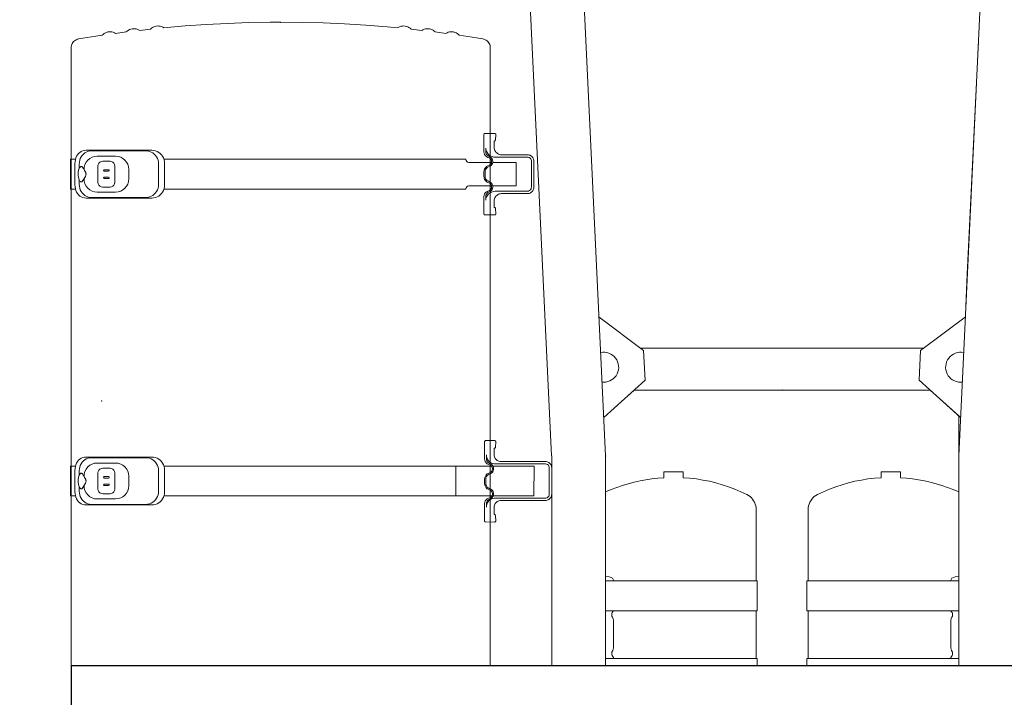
# Model space of a CAD drawing. Header units: millimetres. Extents: x 2204655785 to 2205143108, y 485765510 to 486291538.
# Tile 143 of 156: x 2205052247 to 2205053974, y 486232844 to 486234033. Entities that reach past the tile are written whole.
import ezdxf
from ezdxf.enums import TextEntityAlignment as Align
from ezdxf.lldxf.tags import DXFTag

# ---------------------------------------------------------------- set-up
doc = ezdxf.new("R2010")
doc.units = ezdxf.units.MM
doc.linetypes.add('НЕВИДИМАЯX2', pattern=[19.05, 12.7, -6.35])
for name, color, linetype in [('206ППР Панелевоз', 7, 'Continuous'), ('ППР_Опасная зона от крана', 1, 'Continuous'), ('ППР_Разрез', 5, 'Continuous'), ('ППР_Стрела', 7, 'Continuous')]:
    doc.layers.add(name, color=color, linetype=linetype)
doc.styles.add('ППРк_М1-1', font='GOST_Common Italic.ttf', dxfattribs={"height": 800})
doc.styles.add('ППРк_М1-1кран', font='GOST_Common Italic.ttf', dxfattribs={"width": 0.8, "height": 600})
tags = doc.linetypes.add('опасная зона_Кран', pattern='A,30,-8,4,-8,30,-8,4,-8,30,-8,4,[230,Bbox.shx,S=2.5,R=0,X=0,Y=-10],-6', length=148).pattern_tags.tags
tags[24] = DXFTag(74, 5)

# ---------------------------------------------------------------- blocks, each defined once
blk = doc.blocks.new('*U397')
at = {"layer": 'ППР_Опасная зона от крана', "linetype": 'опасная зона_Кран', "lineweight": 80, "ltscale": 100}
blk.add_arc((23215, 0), 50270, 270, 90, dxfattribs=at)
at = {"layer": 'ППР_Стрела', "linetype": 'НЕВИДИМАЯX2', "lineweight": 50, "ltscale": 100}
blk.add_arc((23215, 0), 38700, 270, 90, dxfattribs=at)
at = {"layer": 'ППР_Стрела', "linetype": 'Continuous', "lineweight": 100}
blk.add_arc((23215, 0), 30700, 270, 90, dxfattribs=at)
at = {"style": 'ППРк_М1-1', "width": 0.8}
for tag, p, height, flags in [('ОПАСНАЯ_ЗОНА', (25480.86, 21929.55), 800, 1), ('ОТЛЕТ_ГРУЗА', (25413.72, 20678.22), 800, 1), ('Кол-во_элементов', (2695.66, -1978.25), 1200, 8)]:
    blk.add_attdef(tag, p, '', height=height, dxfattribs=dict(at, flags=flags))
at = {"style": 'ППРк_М1-1', "width": 0.8, "flags": 8}
blk.add_attdef('МАРКА_КРАНА', text='', height=1200, dxfattribs=at).set_placement((8837.5, 818.17), align=Align.CENTER)
blk.add_attdef('ВЫСОТА', text='', height=1200, dxfattribs=at).set_placement((9134.89, -8454.02), align=Align.MIDDLE_CENTER)
at = {"layer": 'Defpoints', "style": 'ППРк_М1-1', "width": 0.8, "flags": 1}
for tag, p in [('МАКСИМАЛЬНАЯ_ДЛИНА_ГРУЗА', (25470.43, 19233.22)), ('ШИРИНА_ГРУЗА', (25397.01, 17803.51))]:
    blk.add_attdef(tag, p, '', height=800, dxfattribs=at)
at = {"layer": 'ППР_Разрез', "style": 'ППРк_М1-1кран', "width": 0.8, "flags": 8}
for tag, p in [('РАЗРЕЗ2', (-1027.85, 55181.17)), ('РАЗРЕЗ', (-1731.87, -54129.29))]:
    blk.add_attdef(tag, p, '', height=800, dxfattribs=at)
at = {"layer": 'ППР_Стрела', "style": 'ППРк_М1-1кран', "width": 0.8, "flags": 8}
for tag, p in [('ВЫСОТА_КРЮКА_ГОРИЗ', (-19652.89, 21607.87)), ('ГАБАРИТ_СТРЕЛЫ', (-25019.84, 21408.72)), ('ВЫСОТА_КРЮКА_НАКЛ', (-20393.31, 20761.66)), ('ВЫЛЕТ', (-16616.63, 14016.8))]:
    blk.add_attdef(tag, p, '', height=800, rotation=317, dxfattribs=at)
blk = doc.blocks.new('*U53')
blk.add_lwpolyline([(7446.2, 1251.1), (4884, 1251.1), (4884, -1246.3), (7446.2, -1246.3)], close=True)
at = {"layer": '206ППР Панелевоз', "lineweight": 5}
for p, q in [((7446.2, 1251.1), (8502.5, 1251.1)), ((7745.2, 1243.7), (7742.1, 1242.8)), ((7796.8, 1252.3), (7744.3, 1252.3)), ((7744.3, 1252.3), (7744.3, 1243.5)), ((7748.4, 1244.3), (7745.2, 1243.7)), ((7751.7, 1244.5), (7748.4, 1244.3)), ((7789.5, 1244.5), (7751.7, 1244.5)), ((7789.5, 1244.5), (7792.8, 1244.3)), ((7792.8, 1244.3), (7796, 1243.7)), ((7796, 1243.7), (7799.1, 1242.8)), ((7796.8, 1252.3), (7796.8, 1243.5)), ((8283.9, 1243.7), (8280.8, 1242.8)), ((8335.5, 1252.3), (8283, 1252.3)), ((8283, 1252.3), (8283, 1243.5)), ((8287.1, 1244.3), (8283.9, 1243.7)), ((8290.4, 1244.5), (8287.1, 1244.3)), ((8328.2, 1244.5), (8290.4, 1244.5)), ((8328.2, 1244.5), (8331.5, 1244.3)), ((8331.5, 1244.3), (8334.7, 1243.7)), ((8334.7, 1243.7), (8337.8, 1242.8)), ((8335.5, 1252.3), (8335.5, 1243.5)), ((8502.5, 1251.1), (8531, 1251.1)), ((8531, 1251.1), (8533.1, 1251)), ((8533.1, 1251), (8535, 1250.6)), ((8535, 1250.6), (8536.9, 1250)), ((8536.9, 1250), (8538.8, 1249.1)), ((8538.8, 1249.1), (8540.4, 1248)), ((8540.4, 1248), (8542, 1246.7)), ((8542, 1246.7), (8543.3, 1245.2)), ((8543.3, 1245.2), (8544.5, 1243.6)), ((7728.8, 1227.8), (7728.6, 1224.7)), ((7729.5, 1230.6), (7728.8, 1227.8)), ((7730.7, 1233.3), (7729.5, 1230.6)), ((7732.2, 1235.8), (7730.7, 1233.3)), ((7733.3, 1227.3), (7731.7, 1224.6)), ((7734.2, 1238), (7732.2, 1235.8)), ((7735.3, 1229.7), (7733.3, 1227.3)), ((7736.5, 1240), (7734.2, 1238)), ((7737.6, 1231.8), (7735.3, 1229.7)), ((7739.2, 1241.6), (7736.5, 1240)), ((7740.2, 1233.6), (7737.6, 1231.8)), ((7742.1, 1242.8), (7739.2, 1241.6)), ((7743.1, 1235), (7740.2, 1233.6)), ((7746.2, 1236), (7743.1, 1235)), ((7749.4, 1236.6), (7746.2, 1236)), ((7752.7, 1236.8), (7749.4, 1236.6)), ((7760.3, 1236.8), (7752.7, 1236.8)), ((7757, 1233.9), (7756.9, 1233.1)), ((7756.9, 1233.1), (7757.1, 1232.4)), ((7757.4, 1234.7), (7757, 1233.9)), ((7757.1, 1232.4), (7757.6, 1231.7)), ((7758.1, 1235.5), (7757.4, 1234.7)), ((7757.6, 1231.7), (7759.2, 1230.3)), ((7759, 1236.2), (7758.1, 1235.5)), ((7760.9, 1237.1), (7759, 1236.2)), ((7759.2, 1230.3), (7766.5, 1226.2)), ((7764.5, 1238.1), (7760.9, 1237.1)), ((7768.8, 1238.6), (7764.5, 1238.1)), ((7773.3, 1238.6), (7768.8, 1238.6)), ((7777.4, 1237.9), (7773.3, 1238.6)), ((7773.4, 1225.6), (7777, 1227.6)), ((7777, 1227.6), (7780.5, 1229.6)), ((7780.9, 1236.8), (7777.4, 1237.9)), ((7780.5, 1229.6), (7780.9, 1229.8)), ((7788.4, 1236.8), (7780.9, 1236.8)), ((7783.1, 1235.5), (7780.9, 1236.8)), ((7780.9, 1229.8), (7782.9, 1231)), ((7780.9, 1229.8), (7780.9, 1229.8)), ((7782.9, 1231), (7783.6, 1231.7)), ((7783.8, 1234.7), (7783.1, 1235.5)), ((7783.6, 1231.7), (7784, 1232.4)), ((7784.1, 1233.9), (7783.8, 1234.7)), ((7784, 1232.4), (7784.2, 1233.1)), ((7784.2, 1233.1), (7784.1, 1233.9)), ((7788.4, 1236.8), (7791.7, 1236.6)), ((7791.7, 1236.6), (7794.9, 1236)), ((7794.9, 1236), (7798, 1235)), ((7798, 1235), (7800.9, 1233.6)), ((7799.1, 1242.8), (7802, 1241.6)), ((7800.9, 1233.6), (7803.6, 1231.8)), ((7802, 1241.6), (7804.6, 1240)), ((7803.6, 1231.8), (7805.9, 1229.7)), ((7804.6, 1240), (7806.9, 1238)), ((7805.9, 1229.7), (7807.9, 1227.3)), ((7806.9, 1238), (7808.9, 1235.8)), ((7807.9, 1227.3), (7809.4, 1224.6)), ((7808.9, 1235.8), (7810.5, 1233.3)), ((7810.5, 1233.3), (7811.6, 1230.6)), ((7811.6, 1230.6), (7812.3, 1227.8)), ((7812.3, 1227.8), (7812.6, 1224.7)), ((8267.5, 1227.8), (8267.3, 1224.7)), ((8268.2, 1230.6), (8267.5, 1227.8)), ((8269.3, 1233.3), (8268.2, 1230.6)), ((8270.9, 1235.8), (8269.3, 1233.3)), ((8272, 1227.3), (8270.4, 1224.6)), ((8272.9, 1238), (8270.9, 1235.8)), ((8274, 1229.7), (8272, 1227.3)), ((8275.2, 1240), (8272.9, 1238)), ((8276.3, 1231.8), (8274, 1229.7)), ((8277.9, 1241.6), (8275.2, 1240)), ((8278.9, 1233.6), (8276.3, 1231.8)), ((8280.8, 1242.8), (8277.9, 1241.6)), ((8281.8, 1235), (8278.9, 1233.6)), ((8284.9, 1236), (8281.8, 1235)), ((8288.1, 1236.6), (8284.9, 1236)), ((8291.4, 1236.8), (8288.1, 1236.6)), ((8299, 1236.8), (8291.4, 1236.8)), ((8295.7, 1233.9), (8295.6, 1233.1)), ((8295.6, 1233.1), (8295.8, 1232.4)), ((8296.1, 1234.7), (8295.7, 1233.9)), ((8295.8, 1232.4), (8296.3, 1231.7)), ((8296.8, 1235.5), (8296.1, 1234.7)), ((8296.3, 1231.7), (8297.9, 1230.3)), ((8297.7, 1236.2), (8296.8, 1235.5)), ((8299.6, 1237.1), (8297.7, 1236.2)), ((8297.9, 1230.3), (8305.2, 1226.2)), ((8303.2, 1238.1), (8299.6, 1237.1)), ((8307.5, 1238.6), (8303.2, 1238.1)), ((8312, 1238.6), (8307.5, 1238.6)), ((8316.1, 1237.9), (8312, 1238.6)), ((8312, 1225.6), (8315.7, 1227.6)), ((8315.7, 1227.6), (8319.2, 1229.6)), ((8319.6, 1236.8), (8316.1, 1237.9)), ((8319.2, 1229.6), (8319.6, 1229.8)), ((8327.1, 1236.8), (8319.6, 1236.8)), ((8321.8, 1235.5), (8319.6, 1236.8)), ((8319.6, 1229.8), (8321.6, 1231)), ((8319.6, 1229.8), (8319.6, 1229.8)), ((8321.6, 1231), (8322.3, 1231.7)), ((8322.4, 1234.7), (8321.8, 1235.5)), ((8322.3, 1231.7), (8322.7, 1232.4)), ((8322.8, 1233.9), (8322.4, 1234.7)), ((8322.7, 1232.4), (8322.9, 1233.1)), ((8322.9, 1233.1), (8322.8, 1233.9)), ((8327.1, 1236.8), (8330.4, 1236.6)), ((8330.4, 1236.6), (8333.6, 1236)), ((8333.6, 1236), (8336.7, 1235)), ((8336.7, 1235), (8339.6, 1233.6)), ((8337.8, 1242.8), (8340.7, 1241.6)), ((8339.6, 1233.6), (8342.2, 1231.8)), ((8340.7, 1241.6), (8343.3, 1240)), ((8342.2, 1231.8), (8344.6, 1229.7)), ((8343.3, 1240), (8345.6, 1238)), ((8344.6, 1229.7), (8346.6, 1227.3)), ((8345.6, 1238), (8347.6, 1235.8)), ((8346.6, 1227.3), (8348.1, 1224.6)), ((8347.6, 1235.8), (8349.2, 1233.3)), ((8349.2, 1233.3), (8350.3, 1230.6)), ((8350.3, 1230.6), (8351, 1227.8)), ((8351, 1227.8), (8351.3, 1224.7)), ((8544.5, 1243.6), (8545.4, 1241.8)), ((8545.4, 1241.8), (8546.1, 1239.9)), ((8546.1, 1239.9), (8546.6, 1238)), ((8546.6, 1238), (8551.4, 1207.9)), ((7728.6, 1224.7), (7728.6, 1109.6)), ((7729.9, 1218.7), (7729.6, 1215.5)), ((7729.6, 1215.5), (7729.6, 1120.1)), ((7730.6, 1221.7), (7729.9, 1218.7)), ((7731.7, 1224.6), (7730.6, 1221.7)), ((7766.5, 1226.2), (7768.8, 1225.3)), ((7768.8, 1225.3), (7770.7, 1225)), ((7770.7, 1225), (7771.4, 1225.1)), ((7771.4, 1225.1), (7773.4, 1225.6)), ((7809.4, 1224.6), (7810.6, 1221.7)), ((7810.6, 1221.7), (7811.3, 1218.7)), ((7811.3, 1218.7), (7811.5, 1215.5)), ((7811.5, 1215.5), (7811.5, 1120.1)), ((7812.6, 1224.7), (7812.6, 1109.6)), ((8267.3, 1224.7), (8267.3, 1109.6)), ((8268.5, 1218.7), (8268.3, 1215.5)), ((8268.3, 1215.5), (8268.3, 1120.1)), ((8269.2, 1221.7), (8268.5, 1218.7)), ((8270.4, 1224.6), (8269.2, 1221.7)), ((8305.2, 1226.2), (8307.5, 1225.3)), ((8307.5, 1225.3), (8309.4, 1225)), ((8309.4, 1225), (8310, 1225.1)), ((8310, 1225.1), (8312, 1225.6)), ((8348.1, 1224.6), (8349.3, 1221.7)), ((8349.3, 1221.7), (8350, 1218.7)), ((8350, 1218.7), (8350.2, 1215.5)), ((8350.2, 1215.5), (8350.2, 1120.1)), ((8351.3, 1224.7), (8351.3, 1109.6)), ((7739.1, 1205.4), (7739.1, 1173.2)), ((7748, 1195.6), (7748.4, 1198.2)), ((7748, 1182.9), (7748, 1195.6)), ((7748.4, 1198.2), (7749.6, 1200.5)), ((7749.6, 1200.5), (7751.4, 1202.4)), ((7751.4, 1202.4), (7753.8, 1203.6)), ((7753.8, 1203.6), (7756.4, 1204)), ((7756.4, 1204), (7784.8, 1204)), ((7756.4, 1204), (7756.4, 1204)), ((7762.7, 1192.9), (7762.7, 1185.6)), ((7765.3, 1192.9), (7765.3, 1185.6)), ((7775.8, 1192.9), (7775.8, 1185.6)), ((7778.4, 1192.9), (7778.4, 1185.6)), ((7784.8, 1204), (7787.4, 1203.6)), ((7787.4, 1203.6), (7789.7, 1202.4)), ((7789.7, 1202.4), (7791.6, 1200.5)), ((7791.6, 1200.5), (7792.8, 1198.2)), ((7792.8, 1198.2), (7793.2, 1195.6)), ((7793.2, 1195.6), (7793.2, 1182.9)), ((7802.1, 1205.4), (7802.1, 1173.2)), ((8277.8, 1205.4), (8277.8, 1173.2)), ((8286.7, 1195.6), (8287.1, 1198.2)), ((8286.7, 1182.9), (8286.7, 1195.6)), ((8287.1, 1198.2), (8288.3, 1200.5)), ((8288.3, 1200.5), (8290.1, 1202.4)), ((8290.1, 1202.4), (8292.5, 1203.6)), ((8292.5, 1203.6), (8295.1, 1204)), ((8295.1, 1204), (8323.5, 1204)), ((8295.1, 1204), (8295.1, 1204)), ((8301.4, 1192.9), (8301.4, 1185.6)), ((8304, 1192.9), (8304, 1185.6)), ((8314.5, 1192.9), (8314.5, 1185.6)), ((8317.1, 1192.9), (8317.1, 1185.6)), ((8323.5, 1204), (8326.1, 1203.6)), ((8326.1, 1203.6), (8328.4, 1202.4)), ((8328.4, 1202.4), (8330.3, 1200.5)), ((8330.3, 1200.5), (8331.5, 1198.2)), ((8331.5, 1198.2), (8331.9, 1195.6)), ((8331.9, 1195.6), (8331.9, 1182.9)), ((8340.8, 1205.4), (8340.8, 1173.2)), ((8551.4, 1207.9), (8553.1, 1196.6)), ((8553.1, 1196.6), (8554.7, 1195)), ((8554.7, 1195), (8556.2, 1193.1)), ((8556.2, 1193.1), (8557.3, 1191)), ((7748.4, 1180.3), (7748, 1182.9)), ((7749.6, 1178), (7748.4, 1180.3)), ((7751.4, 1176.1), (7749.6, 1178)), ((7753.8, 1174.9), (7751.4, 1176.1)), ((7756.4, 1174.5), (7753.8, 1174.9)), ((7787.4, 1174.9), (7784.8, 1174.5)), ((7789.7, 1176.1), (7787.4, 1174.9)), ((7791.6, 1178), (7789.7, 1176.1)), ((7792.8, 1180.3), (7791.6, 1178)), ((7793.2, 1182.9), (7792.8, 1180.3)), ((8287.1, 1180.3), (8286.7, 1182.9)), ((8288.3, 1178), (8287.1, 1180.3)), ((8290.1, 1176.1), (8288.3, 1178)), ((8292.5, 1174.9), (8290.1, 1176.1)), ((8295.1, 1174.5), (8292.5, 1174.9)), ((8326.1, 1174.9), (8323.5, 1174.5)), ((8328.4, 1176.1), (8326.1, 1174.9)), ((8330.3, 1178), (8328.4, 1176.1)), ((8331.5, 1180.3), (8330.3, 1178)), ((8331.9, 1182.9), (8331.5, 1180.3)), ((8557.5, 1175.1), (8556.4, 1173.1)), ((8557.3, 1191), (8558.2, 1188.9)), ((8558.4, 1177.3), (8557.5, 1175.1)), ((8558.2, 1188.9), (8558.9, 1186.6)), ((8559, 1179.6), (8558.4, 1177.3)), ((8558.9, 1186.6), (8559.2, 1184.3)), ((8559.2, 1181.9), (8559, 1179.6)), ((8559.2, 1184.3), (8559.2, 1181.9)), ((7784.8, 1174.5), (7756.4, 1174.5)), ((8323.5, 1174.5), (8295.1, 1174.5)), ((8556.4, 1173.1), (8558.9, 1154.3)), ((7779, 1150.1), (7762.2, 1150.1)), ((8317.7, 1150.1), (8300.9, 1150.1)), ((8558.9, 1154.3), (8560.5, 1152.6)), ((8560.5, 1152.6), (8561.9, 1150.7)), ((8561.9, 1150.7), (8563, 1148.7)), ((8563, 1148.7), (8563.8, 1146.5)), ((8563.8, 1146.5), (8564.4, 1144.2)), ((8564.4, 1144.2), (8564.7, 1141.9)), ((8564.7, 1141.9), (8564.7, 1139.6)), ((8562.9, 1132.8), (8561.7, 1130.8)), ((8561.7, 1130.8), (8563.8, 1112)), ((8563.8, 1135), (8562.9, 1132.8)), ((8564.4, 1137.3), (8563.8, 1135)), ((8564.7, 1139.6), (8564.4, 1137.3)), ((7728.6, 1109.6), (7728.8, 1106.4)), ((7728.8, 1106.4), (7729.5, 1103.2)), ((7729.9, 1116.9), (7729.6, 1120.1)), ((7730.6, 1113.8), (7729.9, 1116.9)), ((7731.7, 1110.8), (7730.6, 1113.8)), ((7733.3, 1107.9), (7731.7, 1110.8)), ((7735.3, 1105.4), (7733.3, 1107.9)), ((7807.9, 1107.9), (7805.9, 1105.4)), ((7809.4, 1110.8), (7807.9, 1107.9)), ((7810.6, 1113.8), (7809.4, 1110.8)), ((7811.3, 1116.9), (7810.6, 1113.8)), ((7811.5, 1120.1), (7811.3, 1116.9)), ((7812.3, 1106.4), (7811.6, 1103.2)), ((7812.6, 1109.6), (7812.3, 1106.4)), ((8267.3, 1109.6), (8267.5, 1106.4)), ((8267.5, 1106.4), (8268.2, 1103.2)), ((8268.5, 1116.9), (8268.3, 1120.1)), ((8269.2, 1113.8), (8268.5, 1116.9)), ((8270.4, 1110.8), (8269.2, 1113.8)), ((8272, 1107.9), (8270.4, 1110.8)), ((8274, 1105.4), (8272, 1107.9)), ((8346.6, 1107.9), (8344.6, 1105.4)), ((8348.1, 1110.8), (8346.6, 1107.9)), ((8349.3, 1113.8), (8348.1, 1110.8)), ((8350, 1116.9), (8349.3, 1113.8)), ((8350.2, 1120.1), (8350, 1116.9)), ((8351, 1106.4), (8350.3, 1103.2)), ((8351.3, 1109.6), (8351, 1106.4)), ((8563.8, 1112), (8565.4, 1110.3)), ((8565.4, 1110.3), (8566.7, 1108.4)), ((8566.7, 1108.4), (8567.8, 1106.3)), ((8567.8, 1106.3), (8568.6, 1104.2)), ((7729.5, 1103.2), (7730.7, 1100.2)), ((7730.7, 1100.2), (7732.2, 1097.4)), ((7732.2, 1097.4), (7734.2, 1094.9)), ((7734.2, 1094.9), (7736.5, 1092.6)), ((7737.6, 1103.1), (7735.3, 1105.4)), ((7736.5, 1092.6), (7739.2, 1090.7)), ((7740.2, 1101.2), (7737.6, 1103.1)), ((7739.2, 1090.7), (7742.1, 1089.1)), ((7743.1, 1099.6), (7740.2, 1101.2)), ((7742.1, 1089.1), (7745.2, 1088)), ((7746.2, 1098.5), (7743.1, 1099.6)), ((7744.3, 1088.3), (7744.3, 591.1)), ((7749.4, 1097.8), (7746.2, 1098.5)), ((7752.7, 1097.6), (7749.4, 1097.8)), ((7788.4, 1097.6), (7752.7, 1097.6)), ((7791.7, 1097.8), (7788.4, 1097.6)), ((7794.9, 1098.5), (7791.7, 1097.8)), ((7798, 1099.6), (7794.9, 1098.5)), ((7799.1, 1089.1), (7796, 1088)), ((7796.8, 1088.3), (7796.8, 591.1)), ((7800.9, 1101.2), (7798, 1099.6)), ((7802, 1090.7), (7799.1, 1089.1)), ((7803.6, 1103.1), (7800.9, 1101.2)), ((7804.6, 1092.6), (7802, 1090.7)), ((7805.9, 1105.4), (7803.6, 1103.1)), ((7806.9, 1094.9), (7804.6, 1092.6)), ((7808.9, 1097.4), (7806.9, 1094.9)), ((7810.5, 1100.2), (7808.9, 1097.4)), ((7811.6, 1103.2), (7810.5, 1100.2)), ((8268.2, 1103.2), (8269.3, 1100.2)), ((8269.3, 1100.2), (8270.9, 1097.4)), ((8270.9, 1097.4), (8272.9, 1094.9)), ((8272.9, 1094.9), (8275.2, 1092.6)), ((8276.3, 1103.1), (8274, 1105.4)), ((8275.2, 1092.6), (8277.9, 1090.7)), ((8278.9, 1101.2), (8276.3, 1103.1)), ((8277.9, 1090.7), (8280.8, 1089.1)), ((8281.8, 1099.6), (8278.9, 1101.2)), ((8280.8, 1089.1), (8283.9, 1088)), ((8284.9, 1098.5), (8281.8, 1099.6)), ((8283, 1088.3), (8283, 558.5)), ((8288.1, 1097.8), (8284.9, 1098.5)), ((8291.4, 1097.6), (8288.1, 1097.8)), ((8327.1, 1097.6), (8291.4, 1097.6)), ((8330.4, 1097.8), (8327.1, 1097.6)), ((8333.6, 1098.5), (8330.4, 1097.8)), ((8336.7, 1099.6), (8333.6, 1098.5)), ((8337.8, 1089.1), (8334.7, 1088)), ((8335.5, 1088.3), (8335.5, 558.5)), ((8339.6, 1101.2), (8336.7, 1099.6)), ((8340.7, 1090.7), (8337.8, 1089.1)), ((8342.2, 1103.1), (8339.6, 1101.2)), ((8343.3, 1092.6), (8340.7, 1090.7)), ((8344.6, 1105.4), (8342.2, 1103.1)), ((8345.6, 1094.9), (8343.3, 1092.6)), ((8347.6, 1097.4), (8345.6, 1094.9)), ((8349.2, 1100.2), (8347.6, 1097.4)), ((8350.3, 1103.2), (8349.2, 1100.2)), ((8567.4, 1090.5), (8566.2, 1088.5)), ((8566.2, 1088.5), (8569.4, 1051.3)), ((8568.3, 1092.7), (8567.4, 1090.5)), ((8568.9, 1094.9), (8568.3, 1092.7)), ((8568.6, 1104.2), (8569.1, 1101.9)), ((8569.3, 1097.2), (8568.9, 1094.9)), ((8569.1, 1101.9), (8569.4, 1099.6)), ((8569.4, 1099.6), (8569.3, 1097.2)), ((7745.2, 1088), (7748.4, 1087.3)), ((7748.4, 1087.3), (7751.7, 1087.1)), ((7789.5, 1087.1), (7751.7, 1087.1)), ((7792.8, 1087.3), (7789.5, 1087.1)), ((7796, 1088), (7792.8, 1087.3)), ((8283.9, 1088), (8287.1, 1087.3)), ((8287.1, 1087.3), (8290.4, 1087.1)), ((8328.2, 1087.1), (8290.4, 1087.1)), ((8331.5, 1087.3), (8328.2, 1087.1)), ((8334.7, 1088), (8331.5, 1087.3)), ((8569.4, 1051.3), (8572, 1014.1)), ((8572, 1014.1), (8574, 976.8)), ((8574, 976.8), (8575.3, 939.4)), ((8575.3, 939.4), (8575.9, 902.1)), ((8575.9, 902.1), (8576, 883.4)), ((8576, 883.4), (8575.7, 846)), ((8575.7, 846), (8574.7, 808.7)), ((8574.7, 808.7), (8573.1, 771.4)), ((8573.1, 771.4), (8570.8, 734.1)), ((8570.8, 734.1), (8567.9, 696.9)), ((8567.9, 696.9), (8566.2, 678.3)), ((8566.2, 678.3), (8567.4, 676.3)), ((8567.4, 676.3), (8568.3, 674.1)), ((8568.3, 674.1), (8568.9, 671.9)), ((8565.4, 656.5), (8563.8, 654.7)), ((8566.7, 658.4), (8565.4, 656.5)), ((8567.8, 660.5), (8566.7, 658.4)), ((8568.6, 662.6), (8567.8, 660.5)), ((8569.1, 664.9), (8568.6, 662.6)), ((8568.9, 671.9), (8569.3, 669.6)), ((8569.4, 667.2), (8569.1, 664.9)), ((8569.3, 669.6), (8569.4, 667.2)), ((8563.8, 654.7), (8561.7, 636)), ((8561.7, 636), (8562.9, 634)), ((8562.9, 634), (8563.8, 631.8)), ((8563.8, 631.8), (8564.4, 629.5)), ((8564.4, 622.5), (8563.8, 620.3)), ((8564.4, 629.5), (8564.7, 627.2)), ((8564.7, 624.9), (8564.4, 622.5)), ((8564.7, 627.2), (8564.7, 624.9)), ((8558.9, 612.5), (8556.4, 593.7)), ((8560.5, 614.2), (8558.9, 612.5)), ((8561.9, 616), (8560.5, 614.2)), ((8563, 618.1), (8561.9, 616)), ((8563.8, 620.3), (8563, 618.1)), ((7744.3, 591.1), (7744.3, 577.2)), ((7796.8, 591.1), (7796.8, 577.2)), ((8556.4, 593.7), (8557.5, 591.7)), ((8557.5, 591.7), (8558.4, 589.5)), ((8558.4, 589.5), (8559, 587.2)), ((7744.3, 577.2), (7744.3, 576.5)), ((7796.8, 576.5), (7744.3, 576.5)), ((7744.3, 576.5), (7744.3, 575.9)), ((7744.3, 575.9), (7744.3, 517.4)), ((7796.8, 577.2), (7796.8, 576.5)), ((7796.8, 576.5), (7796.8, 575.9)), ((7796.8, 575.9), (7796.8, 517.4)), ((8553.1, 570.2), (8548.4, 540.1)), ((8554.7, 571.8), (8553.1, 570.2)), ((8556.2, 573.7), (8554.7, 571.8)), ((8557.3, 575.7), (8556.2, 573.7)), ((8558.2, 577.9), (8557.3, 575.7)), ((8558.9, 580.2), (8558.2, 577.9)), ((8559.2, 582.5), (8558.9, 580.2)), ((8559, 587.2), (8559.2, 584.9)), ((8559.2, 584.9), (8559.2, 582.5)), ((8283.5, 558.5), (8283, 558.5)), ((8285.5, 558.2), (8283.5, 558.5)), ((8287.3, 557.1), (8285.5, 558.2)), ((8288.4, 555.6), (8287.3, 557.1)), ((8288.8, 553.7), (8288.4, 555.6)), ((8288.8, 553.7), (8288.8, 513.6)), ((8330.1, 555.6), (8329.7, 553.7)), ((8329.7, 553.7), (8329.7, 513.6)), ((8331.3, 557.1), (8330.1, 555.6)), ((8333, 558.2), (8331.3, 557.1)), ((8335, 558.5), (8333, 558.2)), ((8335.5, 558.5), (8335, 558.5)), ((8548.4, 540.1), (8546.6, 528.8)), ((7698.8, 524.8), (7698.6, 507.8)), ((7699.4, 525.4), (7698.8, 524.8)), ((7700.2, 525.7), (7699.4, 525.4)), ((7730.6, 525.7), (7700.2, 525.7)), ((7727.1, 522.4), (7724.9, 522.5)), ((7724.9, 522.5), (7730.2, 522.5)), ((7729.3, 521.9), (7727.1, 522.4)), ((7731.4, 521.1), (7729.3, 521.9)), ((7730.2, 522.5), (7732.3, 522.3)), ((7733.2, 525.4), (7730.6, 525.7)), ((7733.4, 520.1), (7731.4, 521.1)), ((7732.3, 522.3), (7734.3, 521.6)), ((7735.5, 524.5), (7733.2, 525.4)), ((7735.2, 518.7), (7733.4, 520.1)), ((7734.3, 521.6), (7736.1, 520.5)), ((7736.8, 517.1), (7735.2, 518.7)), ((7737.6, 523), (7735.5, 524.5)), ((7736.1, 520.5), (7737.6, 519)), ((7739.3, 521.1), (7737.6, 523)), ((7737.6, 519), (7738.7, 517.2)), ((7740.5, 518.9), (7739.3, 521.1)), ((7741.5, 516), (7740.5, 518.9)), ((7755.5, 518.6), (7754.4, 515.8)), ((7756.8, 521), (7755.5, 518.6)), ((7758.7, 523), (7756.8, 521)), ((7757.4, 517.8), (7758.5, 519.7)), ((7758.5, 519.7), (7760, 521.4)), ((7760.9, 524.4), (7758.7, 523)), ((7760, 521.4), (7761.9, 522.6)), ((7763.5, 525.4), (7760.9, 524.4)), ((7761.9, 522.6), (7764, 523.3)), ((7766.2, 525.7), (7763.5, 525.4)), ((7764, 523.3), (7766.2, 523.6)), ((7773.9, 525.7), (7766.2, 525.7)), ((7766.2, 523.6), (7773.9, 523.6)), ((7776.6, 525.4), (7773.9, 525.7)), ((7773.9, 523.6), (7776.1, 523.3)), ((7776.1, 523.3), (7778.2, 522.6)), ((7779.2, 524.4), (7776.6, 525.4)), ((7778.2, 522.6), (7780.1, 521.4)), ((7781.4, 523), (7779.2, 524.4)), ((7780.1, 521.4), (7781.6, 519.7)), ((7783.3, 521), (7781.4, 523)), ((7781.6, 519.7), (7782.7, 517.8)), ((7784.6, 518.6), (7783.3, 521)), ((7785.7, 515.8), (7784.6, 518.6)), ((7799.6, 518.9), (7798.6, 516)), ((7800.8, 521.1), (7799.6, 518.9)), ((7802.5, 523), (7800.8, 521.1)), ((7801.4, 517.2), (7802.5, 519)), ((7804.6, 524.5), (7802.5, 523)), ((7802.5, 519), (7804, 520.5)), ((7804, 520.5), (7805.8, 521.6)), ((7805.9, 518.7), (7804.3, 517.1)), ((7806.9, 525.4), (7804.6, 524.5)), ((7805.8, 521.6), (7807.8, 522.3)), ((7807.7, 520.1), (7805.9, 518.7)), ((7809.5, 525.7), (7806.9, 525.4)), ((7809.7, 521.1), (7807.7, 520.1)), ((7807.8, 522.3), (7809.9, 522.5)), ((7839.9, 525.7), (7809.5, 525.7)), ((7811.8, 521.9), (7809.7, 521.1)), ((7809.9, 522.5), (7816.3, 522.5)), ((7814, 522.4), (7811.8, 521.9)), ((7816.3, 522.5), (7814, 522.4)), ((7840.5, 525.6), (7839.9, 525.7)), ((7841.2, 525), (7840.5, 525.6)), ((7841.5, 524.1), (7841.2, 525)), ((7841.5, 507.8), (7841.5, 524.1)), ((8238, 526.1), (8237.9, 507.7)), ((8238.6, 526.7), (8238, 526.1)), ((8239.4, 527), (8238.6, 526.7)), ((8269.9, 527), (8239.4, 527)), ((8270.4, 523.8), (8263.4, 523.8)), ((8263.4, 523.8), (8263.4, 523.8)), ((8263.4, 523.8), (8266.4, 523.4)), ((8266.4, 523.4), (8269.3, 522.4)), ((8269.3, 522.4), (8272, 520.9)), ((8272.4, 526.7), (8269.9, 527)), ((8272.5, 523.3), (8270.4, 523.8)), ((8272, 520.9), (8274.6, 518.8)), ((8274.8, 525.8), (8272.4, 526.7)), ((8274.4, 522.4), (8272.5, 523.3)), ((8276.1, 521.1), (8274.4, 522.4)), ((8274.6, 518.8), (8276.2, 516.8)), ((8276.8, 524.3), (8274.8, 525.8)), ((8277.4, 519.5), (8276.1, 521.1)), ((8278.5, 522.4), (8276.8, 524.3)), ((8278.3, 517.6), (8277.4, 519.5)), ((8279.7, 520.2), (8278.5, 522.4)), ((8280.7, 517.3), (8279.7, 520.2)), ((8294.7, 519.9), (8293.6, 517.1)), ((8296.1, 522.3), (8294.7, 519.9)), ((8296.7, 519.1), (8295.5, 516.1)), ((8297.9, 524.3), (8296.1, 522.3)), ((8297.8, 521), (8296.7, 519.1)), ((8299.3, 522.7), (8297.8, 521)), ((8300.2, 525.7), (8297.9, 524.3)), ((8301.1, 523.9), (8299.3, 522.7)), ((8302.7, 526.7), (8300.2, 525.7)), ((8303.2, 524.6), (8301.1, 523.9)), ((8305.4, 527), (8302.7, 526.7)), ((8305.4, 524.9), (8303.2, 524.6)), ((8313.2, 527), (8305.4, 527)), ((8313.2, 524.9), (8305.4, 524.9)), ((8315.8, 526.7), (8313.2, 527)), ((8315.4, 524.6), (8313.2, 524.9)), ((8317.4, 523.9), (8315.4, 524.6)), ((8318.4, 525.7), (8315.8, 526.7)), ((8319.3, 522.7), (8317.4, 523.9)), ((8320.6, 524.3), (8318.4, 525.7)), ((8320.8, 521), (8319.3, 522.7)), ((8322.5, 522.3), (8320.6, 524.3)), ((8321.9, 519.1), (8320.8, 521)), ((8323.1, 516.1), (8321.9, 519.1)), ((8323.8, 519.9), (8322.5, 522.3)), ((8324.9, 517.1), (8323.8, 519.9)), ((8338.8, 520.2), (8337.9, 517.3)), ((8340, 522.4), (8338.8, 520.2)), ((8340.6, 518.5), (8339.3, 515.6)), ((8341.7, 524.3), (8340, 522.4)), ((8341.8, 520.3), (8340.6, 518.5)), ((8343.8, 525.8), (8341.7, 524.3)), ((8343.3, 521.8), (8341.8, 520.3)), ((8342.3, 516.8), (8343.9, 518.8)), ((8345, 522.9), (8343.3, 521.8)), ((8346.1, 526.7), (8343.8, 525.8)), ((8343.9, 518.8), (8345.7, 520.3)), ((8347, 523.6), (8345, 522.9)), ((8345.7, 520.3), (8348.3, 522)), ((8348.7, 527), (8346.1, 526.7)), ((8349.1, 523.8), (8347, 523.6)), ((8348.3, 522), (8351.1, 523.1)), ((8379.1, 527), (8348.7, 527)), ((8355.2, 523.8), (8349.1, 523.8)), ((8351.1, 523.1), (8354.1, 523.8)), ((8354.1, 523.8), (8355.2, 523.8)), ((8379.8, 526.8), (8379.1, 527)), ((8380.4, 526.3), (8379.8, 526.8)), ((8380.7, 525.4), (8380.4, 526.3)), ((8380.7, 507.7), (8380.7, 525.4)), ((8540.4, 518.8), (8538.8, 517.7)), ((8542, 520.1), (8540.4, 518.8)), ((8543.3, 521.5), (8542, 520.1)), ((8544.5, 523.2), (8543.3, 521.5)), ((8545.4, 525), (8544.5, 523.2)), ((8546.1, 526.9), (8545.4, 525)), ((8546.6, 528.8), (8546.1, 526.9)), ((8531, 515.7), (7446.2, 515.7)), ((7698.6, 507.8), (7698.8, 507.1)), ((7698.8, 507.1), (7699.2, 506.5)), ((7699.2, 506.5), (7699.9, 506.2)), ((7699.9, 506.2), (7710.3, 506.8)), ((7710.3, 506.8), (7711.1, 507.1)), ((7711.1, 507.1), (7711.6, 507.7)), ((7711.6, 507.7), (7711.8, 508.9)), ((7711.8, 508.9), (7724.9, 508.9)), ((7724.9, 508.9), (7726.5, 508.8)), ((7726.5, 508.8), (7728.1, 508.4)), ((7728.1, 508.4), (7729.7, 507.8)), ((7729.7, 507.8), (7731.1, 507)), ((7731.1, 507), (7732.4, 506.1)), ((7732.4, 506.1), (7733.6, 504.9)), ((7733.6, 504.9), (7734.6, 503.6)), ((7734.6, 503.6), (7735.4, 502.1)), ((7735.4, 502.1), (7736, 500.6)), ((7738.1, 515.3), (7736.8, 517.1)), ((7739.2, 513.4), (7738.1, 515.3)), ((7738.7, 517.2), (7740, 514.3)), ((7740, 511.3), (7739.2, 513.4)), ((7740, 514.3), (7741.4, 512.6)), ((7740.5, 509.1), (7740, 511.3)), ((7740.6, 506.8), (7740.5, 509.1)), ((7740.6, 419.1), (7740.6, 506.8)), ((7740.6, 506.8), (7740.6, 506.8)), ((7741.4, 512.6), (7743.1, 511.3)), ((7742.4, 514.6), (7741.5, 516)), ((7743.7, 513.4), (7742.4, 514.6)), ((7743.1, 511.3), (7745.1, 510.4)), ((7745.3, 512.6), (7743.7, 513.4)), ((7744.3, 517.4), (7744.3, 513.2)), ((7744.3, 510.7), (7744.3, 439.1)), ((7745.1, 510.4), (7747.2, 510)), ((7747, 512.1), (7745.3, 512.6)), ((7748.7, 512.1), (7747, 512.1)), ((7747.2, 510), (7749.4, 510.1)), ((7750.4, 512.5), (7748.7, 512.1)), ((7749.4, 510.1), (7751.4, 510.6)), ((7752, 513.2), (7750.4, 512.5)), ((7751.4, 510.6), (7753.3, 511.6)), ((7753.3, 514.4), (7752, 513.2)), ((7754.4, 515.8), (7753.3, 514.4)), ((7753.3, 511.6), (7755, 513)), ((7755, 513), (7756.2, 514.8)), ((7756.2, 514.8), (7757.4, 517.8)), ((7782.7, 517.8), (7783.9, 514.8)), ((7783.9, 514.8), (7785.1, 513)), ((7785.1, 513), (7786.7, 511.6)), ((7786.8, 514.4), (7785.7, 515.8)), ((7786.7, 511.6), (7788.7, 510.6)), ((7788.1, 513.2), (7786.8, 514.4)), ((7789.7, 512.5), (7788.1, 513.2)), ((7788.7, 510.6), (7790.7, 510.1)), ((7791.4, 512.1), (7789.7, 512.5)), ((7790.7, 510.1), (7792.9, 510)), ((7793.1, 512.1), (7791.4, 512.1)), ((7792.9, 510), (7795, 510.4)), ((7794.8, 512.6), (7793.1, 512.1)), ((7796.4, 513.4), (7794.8, 512.6)), ((7795, 510.4), (7797, 511.3)), ((7797.7, 514.6), (7796.4, 513.4)), ((7796.8, 517.4), (7796.8, 513.9)), ((7796.8, 439), (7796.8, 511.2)), ((7796.8, 510.6), (7796.8, 510.5)), ((7797, 511.3), (7798.7, 512.6)), ((7798.6, 516), (7797.7, 514.6)), ((7798.7, 512.6), (7800.1, 514.3)), ((7800.1, 514.3), (7801.4, 517.2)), ((7800.7, 509.1), (7800.5, 419.1)), ((7801.1, 511.3), (7800.7, 509.1)), ((7801.9, 513.4), (7801.1, 511.3)), ((7803, 515.3), (7801.9, 513.4)), ((7804.3, 517.1), (7803, 515.3)), ((7805.2, 500.6), (7805.8, 502.1)), ((7805.8, 502.1), (7806.5, 503.6)), ((7806.5, 503.6), (7807.5, 504.9)), ((7807.5, 504.9), (7808.7, 506.1)), ((7808.7, 506.1), (7810, 507)), ((7810, 507), (7811.5, 507.8)), ((7811.5, 507.8), (7813, 508.4)), ((7813, 508.4), (7814.6, 508.8)), ((7814.6, 508.8), (7828.3, 508.9)), ((7828.3, 508.9), (7828.4, 507.9)), ((7828.4, 507.9), (7828.8, 507.2)), ((7828.8, 507.2), (7829.6, 506.8)), ((7829.6, 506.8), (7839.8, 506.1)), ((7839.8, 506.1), (7840.6, 506.4)), ((7840.6, 506.4), (7841.2, 506.9)), ((7841.2, 506.9), (7841.5, 507.8)), ((8237.9, 507.7), (8238.1, 506.8)), ((8238.1, 506.8), (8238.8, 506.2)), ((8238.8, 506.2), (8249.5, 506.7)), ((8249.5, 506.7), (8250.3, 507)), ((8250.3, 507), (8250.9, 507.7)), ((8250.9, 507.7), (8251, 508.8)), ((8251, 508.8), (8262.5, 508.8)), ((8262.5, 508.9), (8262.5, 508.8)), ((8262.5, 508.8), (8262.5, 508.9)), ((8262.5, 508.9), (8264.3, 508.7)), ((8264.3, 508.7), (8266.1, 508.3)), ((8266.1, 508.3), (8267.8, 507.7)), ((8267.8, 507.7), (8269.3, 506.9)), ((8269.3, 506.9), (8270.8, 505.8)), ((8270.8, 505.8), (8272, 504.5)), ((8272, 504.5), (8273.1, 503.1)), ((8273.1, 503.1), (8274, 501.5)), ((8274, 501.5), (8274.6, 499.8)), ((8276.2, 516.8), (8277.6, 514.5)), ((8277.6, 514.5), (8278.5, 512.1)), ((8279.3, 515.6), (8278.3, 517.6)), ((8278.3, 517.6), (8278.3, 517.6)), ((8278.5, 512.1), (8279.1, 509.6)), ((8279.1, 509.6), (8279.3, 507)), ((8280.6, 513.9), (8279.3, 515.6)), ((8279.3, 507), (8279.3, 450.6)), ((8279.3, 504.8), (8279.3, 504.8)), ((8282.3, 512.6), (8280.6, 513.9)), ((8281.7, 515.9), (8280.7, 517.3)), ((8283, 514.7), (8281.7, 515.9)), ((8284.3, 511.7), (8282.3, 512.6)), ((8284.5, 513.9), (8283, 514.7)), ((8286.4, 511.3), (8284.3, 511.7)), ((8286.2, 513.4), (8284.5, 513.9)), ((8287.9, 513.4), (8286.2, 513.4)), ((8288.6, 511.4), (8286.4, 511.3)), ((8289.6, 513.8), (8287.9, 513.4)), ((8290.7, 511.9), (8288.6, 511.4)), ((8288.8, 511.4), (8288.8, 470.5)), ((8291.2, 514.5), (8289.6, 513.8)), ((8292.6, 512.9), (8290.7, 511.9)), ((8292.6, 515.7), (8291.2, 514.5)), ((8293.6, 517.1), (8292.6, 515.7)), ((8294.2, 514.3), (8292.6, 512.9)), ((8295.5, 516.1), (8294.2, 514.3)), ((8324.3, 514.3), (8323.1, 516.1)), ((8326, 512.9), (8324.3, 514.3)), ((8326, 515.7), (8324.9, 517.1)), ((8327.3, 514.5), (8326, 515.7)), ((8327.9, 511.9), (8326, 512.9)), ((8328.9, 513.8), (8327.3, 514.5)), ((8330, 511.4), (8327.9, 511.9)), ((8330.6, 513.4), (8328.9, 513.8)), ((8329.7, 470.5), (8329.7, 511.4)), ((8329.7, 509.5), (8329.7, 509.4)), ((8332.1, 511.3), (8330, 511.4)), ((8332.4, 513.4), (8330.6, 513.4)), ((8334.2, 511.7), (8332.1, 511.3)), ((8334, 513.9), (8332.4, 513.4)), ((8335.6, 514.7), (8334, 513.9)), ((8336.2, 512.6), (8334.2, 511.7)), ((8336.9, 515.9), (8335.6, 514.7)), ((8337.9, 513.9), (8336.2, 512.6)), ((8337.9, 517.3), (8336.9, 515.9)), ((8339.3, 515.6), (8337.9, 513.9)), ((8339.2, 507), (8339.4, 509.6)), ((8339.2, 450.6), (8339.2, 507)), ((8339.3, 504.8), (8339.2, 504.8)), ((8339.4, 509.6), (8340, 512.1)), ((8340, 512.1), (8341, 514.5)), ((8341, 514.5), (8342.3, 516.8)), ((8343.9, 499.8), (8344.5, 501.5)), ((8344.5, 501.5), (8345.4, 503.1)), ((8345.4, 503.1), (8346.5, 504.5)), ((8346.5, 504.5), (8347.7, 505.8)), ((8347.7, 505.8), (8349.2, 506.9)), ((8349.2, 506.9), (8350.8, 507.7)), ((8350.8, 507.7), (8352.4, 508.3)), ((8352.4, 508.3), (8354.2, 508.7)), ((8354.2, 508.7), (8356, 508.9)), ((8356, 508.9), (8356, 508.8)), ((8356, 508.8), (8367.5, 508.8)), ((8367.5, 508.8), (8367.6, 507.9)), ((8367.6, 507.9), (8368, 507.2)), ((8368, 507.2), (8368.8, 506.8)), ((8368.8, 506.8), (8379, 506.1)), ((8379, 506.1), (8379.9, 506.3)), ((8379.9, 506.3), (8380.5, 507)), ((8380.5, 507), (8380.7, 507.7)), ((8533.1, 515.8), (8531, 515.7)), ((8535, 516.2), (8533.1, 515.8)), ((8536.9, 516.8), (8535, 516.2)), ((8538.8, 517.7), (8536.9, 516.8)), ((7736, 500.6), (7736.3, 499)), ((7736.3, 499), (7736.4, 419.1)), ((7804.7, 497.3), (7804.8, 499)), ((7804.7, 419.1), (7804.7, 497.3)), ((7804.7, 497.3), (7804.7, 497.3)), ((7804.8, 499), (7805.2, 500.6)), ((8274.6, 499.8), (8275, 498.1)), ((8275, 498.1), (8275.1, 496.3)), ((8275.1, 496.3), (8275.1, 496.3)), ((8275.1, 496.3), (8275.1, 496.3)), ((8275.1, 496.3), (8275.1, 450.6)), ((8288.8, 500.6), (8288.8, 500.7)), ((8329.7, 500.7), (8329.7, 500.6)), ((8343.4, 496.3), (8343.5, 498.1)), ((8343.4, 450.6), (8343.4, 496.4)), ((8343.4, 496.3), (8343.4, 496.3)), ((8343.5, 498.1), (8343.9, 499.8)), ((9140.2, 470.9), (7814.6, 408.1)), ((8288.8, 470.5), (8329.7, 470.5)), ((8275.1, 450.6), (8275.3, 449)), ((8279.3, 450.6), (8279.6, 448.6)), ((8338.6, 447.7), (8339.1, 449.6)), ((8339.1, 449.6), (8339.2, 450.6)), ((8343.3, 449), (8343.4, 450.6)), ((7744.3, 439.1), (7796.8, 439)), ((8275.3, 449), (8275.6, 447.4)), ((8275.6, 447.4), (8276.1, 446)), ((8276.1, 446), (8276.9, 444.6)), ((8276.9, 444.6), (8277.8, 443.3)), ((8277.8, 443.3), (8278.9, 442.2)), ((8278.9, 442.2), (8280.2, 441.3)), ((8279.6, 448.6), (8280.4, 446.9)), ((8280.2, 441.3), (8281.6, 440.5)), ((8280.4, 446.9), (8281.7, 445.4)), ((8281.6, 440.5), (8283.1, 440)), ((8281.7, 445.4), (8283.3, 444.3)), ((8283.1, 440), (8284.6, 439.6)), ((8283.3, 444.3), (8285.2, 443.8)), ((8284.6, 439.6), (8286.2, 439.5)), ((8285.2, 443.8), (8286.2, 443.7)), ((8286.2, 443.7), (8332.4, 443.7)), ((8286.2, 439.5), (8332.4, 439.5)), ((8332.4, 443.7), (8334.3, 444)), ((8332.4, 439.5), (8333.9, 439.6)), ((8333.9, 439.6), (8335.5, 440)), ((8334.3, 444), (8336.1, 444.8)), ((8335.5, 440), (8336.9, 440.5)), ((8336.1, 444.8), (8337.5, 446.1)), ((8336.9, 440.5), (8338.3, 441.3)), ((8337.5, 446.1), (8338.6, 447.7)), ((8338.3, 441.3), (8339.6, 442.2)), ((8339.6, 442.2), (8340.7, 443.3)), ((8340.7, 443.3), (8341.6, 444.6)), ((8341.6, 444.6), (8342.4, 446)), ((8342.4, 446), (8342.9, 447.4)), ((8342.9, 447.4), (8343.3, 449)), ((7736.4, 419.1), (7736.6, 417.5)), ((7736.6, 417.5), (7736.9, 415.9)), ((7736.9, 415.9), (7737.4, 414.5)), ((7740.7, 418.1), (7740.6, 419.1)), ((7741.3, 416.2), (7740.7, 418.1)), ((7742.3, 414.6), (7741.3, 416.2)), ((7743.8, 413.3), (7742.3, 414.6)), ((7799.4, 415.4), (7798.1, 413.9)), ((7800.2, 417.1), (7799.4, 415.4)), ((7800.5, 419.1), (7800.2, 417.1)), ((7803.7, 414.5), (7804.3, 415.9)), ((7804.3, 415.9), (7804.6, 417.5)), ((7804.6, 417.5), (7804.7, 419.1)), ((7814.7, 408), (7446.2, 408)), ((7737.4, 414.5), (7738.2, 413.1)), ((7738.2, 413.1), (7739.1, 411.8)), ((7739.1, 411.8), (7740.3, 410.7)), ((7740.3, 410.7), (7741.5, 409.8)), ((7741.5, 409.8), (7742.9, 409)), ((7742.9, 409), (7744.4, 408.5)), ((7745.5, 412.5), (7743.8, 413.3)), ((7744.4, 408.5), (7745.9, 408.1)), ((7747.5, 412.2), (7745.5, 412.5)), ((7745.9, 408.1), (7747.5, 408)), ((7793.7, 412.2), (7747.5, 412.2)), ((7747.5, 408), (7793.7, 408)), ((7794.6, 412.3), (7793.7, 412.2)), ((7793.7, 408), (7795.2, 408.1)), ((7796.5, 412.8), (7794.6, 412.3)), ((7795.2, 408.1), (7796.8, 408.5)), ((7798.1, 413.9), (7796.5, 412.8)), ((7796.8, 408.5), (7798.3, 409)), ((7798.3, 409), (7799.6, 409.8)), ((7799.6, 409.8), (7800.9, 410.7)), ((7800.9, 410.7), (7802, 411.8)), ((7802, 411.8), (7803, 413.1)), ((7803, 413.1), (7803.7, 414.5)), ((9146.5, 376.5), (7814.6, 313.5)), ((7814.7, 313.5), (7446.2, 313.5)), ((7458.9, 313.5), (7458.9, 47.3)), ((7542.9, 313.5), (7542.9, 47.3)), ((7595.4, 313.5), (7595.4, 299.2)), ((7602.2, 307), (7603.3, 313.5)), ((7755.5, 303.8), (7751.3, 313.5)), ((7882, 316.7), (7947.4, 244.2)), ((8058.1, 325), (7999.9, 246.7)), ((7458.9, 299.2), (7460.8, 299.7)), ((7460.8, 299.7), (7462.5, 300.6)), ((7462.5, 300.6), (7464.1, 301.8)), ((7464.1, 301.8), (7465.4, 302.5)), ((7465.4, 302.5), (7467, 302.8)), ((7467, 302.8), (7468.6, 302.8)), ((7468.6, 302.8), (7470.1, 302.4)), ((7470.1, 302.4), (7472.9, 300.8)), ((7472.9, 300.8), (7475.1, 300.1)), ((7475.1, 300.1), (7477.5, 299.8)), ((7477.5, 299.8), (7526.1, 299.8)), ((7526.1, 299.8), (7528.5, 300.1)), ((7528.5, 300.1), (7530.2, 300.6)), ((7530.2, 300.6), (7531.7, 301.4)), ((7531.7, 301.4), (7533.4, 302.4)), ((7533.4, 302.4), (7535, 302.8)), ((7535, 302.8), (7536.6, 302.8)), ((7536.6, 302.8), (7538.1, 302.5)), ((7538.1, 302.5), (7539.5, 301.8)), ((7539.5, 301.8), (7541.2, 300.5)), ((7541.2, 300.5), (7542.9, 299.7)), ((7595.4, 299.2), (7597.9, 300)), ((7595.4, 47.3), (7595.4, 299.2)), ((7597.9, 300), (7599.9, 301.3)), ((7599.9, 301.3), (7601.3, 304)), ((7601.3, 304), (7602.2, 307)), ((7759.3, 293.9), (7755.5, 303.8)), ((7762.7, 283.9), (7759.3, 293.9)), ((7765.8, 273.7), (7762.7, 283.9)), ((7768.6, 263.5), (7765.8, 273.7)), ((7770.9, 253.1), (7768.6, 263.5)), ((7918.5, 276.2), (7930.2, 263.3)), ((7930.2, 263.3), (7930.2, -255.8)), ((7930.2, 263.3), (7930.2, -255.8)), ((7772.9, 242.7), (7770.9, 253.1)), ((7774.4, 232.2), (7772.9, 242.7)), ((7947.4, 244.2), (7999.9, 246.7)), ((8003.7, 251.8), (8003.7, -244.3)), ((7775.6, 221.7), (7774.4, 232.2)), ((7776.4, 211.1), (7775.6, 221.7)), ((7786.4, 211.1), (7776.4, 211.1)), ((7786.4, 177.5), (7786.4, 211.1)), ((7775.5, 165.9), (7776.4, 177.5)), ((7776.4, 177.5), (7786.4, 177.5)), ((7774.1, 154.3), (7775.5, 165.9)), ((7770, 131.4), (7772.3, 142.8)), ((7772.3, 142.8), (7774.1, 154.3)), ((7767.2, 120), (7770, 131.4)), ((7760.4, 97.7), (7764, 108.8)), ((7764, 108.8), (7767.2, 120)), ((7751.7, 76.1), (7756.2, 86.8)), ((7756.2, 86.8), (7760.4, 97.7)), ((7746.7, 65.5), (7751.7, 76.1)), ((7730.2, 51), (7733.2, 52.2)), ((7733.2, 52.2), (7736, 53.8)), ((7736, 53.8), (7738.7, 55.6)), ((7738.7, 55.6), (7741.1, 57.7)), ((7741.1, 57.7), (7743.3, 60.1)), ((7743.3, 60.1), (7745.1, 62.7)), ((7745.1, 62.7), (7746.7, 65.5)), ((7458.9, 47.3), (7446.2, 47.3)), ((7542.9, 49.4), (7458.9, 49.4)), ((7542.9, 47.3), (7595.4, 47.3)), ((7595.4, 49.4), (7720.8, 49.4)), ((7720.8, 49.4), (7724, 49.6)), ((7724, 49.6), (7727.1, 50.1)), ((7727.1, 50.1), (7730.2, 51)), ((7446.2, -39.8), (7458.9, -39.8)), ((7458.9, -39.8), (7458.9, -306)), ((7542.9, -41.9), (7458.9, -41.9)), ((7542.9, -306), (7542.9, -39.8)), ((7542.9, -39.8), (7595.4, -39.8)), ((7595.4, -39.8), (7595.4, -306)), ((7720.8, -41.9), (7595.4, -41.9)), ((7724, -42.1), (7720.8, -41.9)), ((7727.1, -42.6), (7724, -42.1)), ((7730.2, -43.5), (7727.1, -42.6)), ((7733.2, -44.7), (7730.2, -43.5)), ((7736, -46.3), (7733.2, -44.7)), ((7738.7, -48.1), (7736, -46.3)), ((7741.1, -50.3), (7738.7, -48.1)), ((7743.3, -52.6), (7741.1, -50.3)), ((7745.1, -55.2), (7743.3, -52.6)), ((7746.7, -58), (7745.1, -55.2)), ((7751.7, -68.6), (7746.7, -58)), ((7756.2, -79.3), (7751.7, -68.6)), ((7760.4, -90.3), (7756.2, -79.3)), ((7764, -101.3), (7760.4, -90.3)), ((7767.2, -112.5), (7764, -101.3)), ((7770, -123.9), (7767.2, -112.5)), ((7772.3, -135.3), (7770, -123.9)), ((7774.1, -146.8), (7772.3, -135.3)), ((7775.5, -158.4), (7774.1, -146.8)), ((7776.4, -170), (7775.5, -158.4)), ((7786.4, -170), (7776.4, -170)), ((7786.4, -203.6), (7786.4, -170)), ((7775.6, -214.2), (7776.4, -203.6)), ((7776.4, -203.6), (7786.4, -203.6)), ((7774.4, -224.8), (7775.6, -214.2)), ((7770.9, -245.7), (7772.9, -235.2)), ((7772.9, -235.2), (7774.4, -224.8)), ((7882, -309.2), (7947.4, -236.7)), ((7947.4, -236.7), (7999.9, -239.2)), ((8058.1, -317.5), (7999.9, -239.2)), ((7765.8, -266.2), (7768.6, -256)), ((7768.6, -256), (7770.9, -245.7)), ((7884.8, -306), (7930.2, -255.8)), ((7762.7, -276.4), (7765.8, -266.2)), ((7458.9, -291.7), (7460.8, -292.2)), ((7460.8, -292.2), (7462.5, -293.1)), ((7462.5, -293.1), (7464.1, -294.3)), ((7470.2, -294.9), (7472.9, -293.3)), ((7472.9, -293.3), (7475.1, -292.6)), ((7475.1, -292.6), (7477.6, -292.3)), ((7477.6, -292.3), (7526.1, -292.3)), ((7526.1, -292.3), (7528.5, -292.6)), ((7528.5, -292.6), (7530.2, -293.1)), ((7530.2, -293.1), (7531.7, -293.9)), ((7539.5, -294.3), (7541.2, -293)), ((7541.2, -293), (7542.9, -292.2)), ((7595.4, -291.7), (7597.9, -292.5)), ((7597.9, -292.5), (7600, -293.8)), ((7755.5, -296.3), (7759.3, -286.4)), ((7759.3, -286.4), (7762.7, -276.4)), ((7814.7, -306), (7446.2, -306)), ((7464.1, -294.3), (7465.5, -295)), ((7465.5, -295), (7467, -295.3)), ((7467, -295.3), (7468.7, -295.3)), ((7468.7, -295.3), (7470.2, -294.9)), ((7531.7, -293.9), (7533.5, -294.9)), ((7533.5, -294.9), (7535, -295.3)), ((7535, -295.3), (7536.6, -295.3)), ((7536.6, -295.3), (7538.2, -295)), ((7538.2, -295), (7539.5, -294.3)), ((7600, -293.8), (7601.4, -296.6)), ((7601.4, -296.6), (7602.2, -299.5)), ((7602.2, -299.5), (7603.4, -306)), ((7784.2, -306), (7733.9, -306)), ((7751.3, -306), (7755.5, -296.3)), ((7884.8, -306), (7784.2, -306)), ((9146.5, -369.1), (7814.6, -306)), ((8133.7, -321.1), (8077.7, -318.4)), ((8542.8, -340.5), (8133.7, -321.1))]:
    blk.add_line(p, q, dxfattribs=at)
for centre, radius, start, end in [((7762.2, 1205.4), 23.1, 88.9004, 180), ((7779, 1205.4), 23.1, 0, 91.098), ((8300.9, 1205.4), 23.1, 88.9004, 180), ((8317.7, 1205.4), 23.1, 0, 91.098), ((7764, 1192.9), 1.31, 0, 180), ((7777.1, 1192.9), 1.31, 0, 180), ((8302.7, 1192.9), 1.31, 0, 180), ((8315.8, 1192.9), 1.31, 0, 180), ((7764, 1185.6), 1.31, 180, 0), ((7777.1, 1185.6), 1.31, 180, 0), ((8302.7, 1185.6), 1.31, 180, 0), ((8315.8, 1185.6), 1.31, 180, 0), ((7762.2, 1173.2), 23.1, 180, 270), ((7779, 1173.2), 23.1, 270, 0), ((8300.9, 1173.2), 23.1, 180, 270), ((8317.7, 1173.2), 23.1, 270, 0), ((7970.3, 316.8), 26.3, 180, 11.639), ((7970.3, 316.8), 26.3, 173.7825, 180), ((7970.3, -309.3), 26.3, 348.361, 180), ((7970.3, -309.3), 26.3, 180, 186.2175)]:
    blk.add_arc(centre, radius, start, end, dxfattribs=at)
for p in [(7911.3, 1197.7), (7911.3, 1197.7), (8576, 883.4), (8576, 883.4), (8576, 883.4), (8576, 883.4), (8576, 883.4), (7814.7, 313.4), (7814.7, 313.4), (7786.4, 211.1), (7786.4, 211.1), (7930.2, 3.7), (7930.2, 3.7), (8133.7, -321.1)]:
    blk.add_point(p, dxfattribs=at)

msp = doc.modelspace()

# ---------------------------------------------------------------- block references
at = {"rotation": 90}
msp.add_blockref('*U397', (2205044055.8, 486203892.3), dxfattribs=at)

# ---------------------------------------------------------------- next in the draw order: block references
msp.add_blockref('*U53', (2205053588.5, 486225452.8), dxfattribs=at)

doc.saveas('drawing.dxf')
